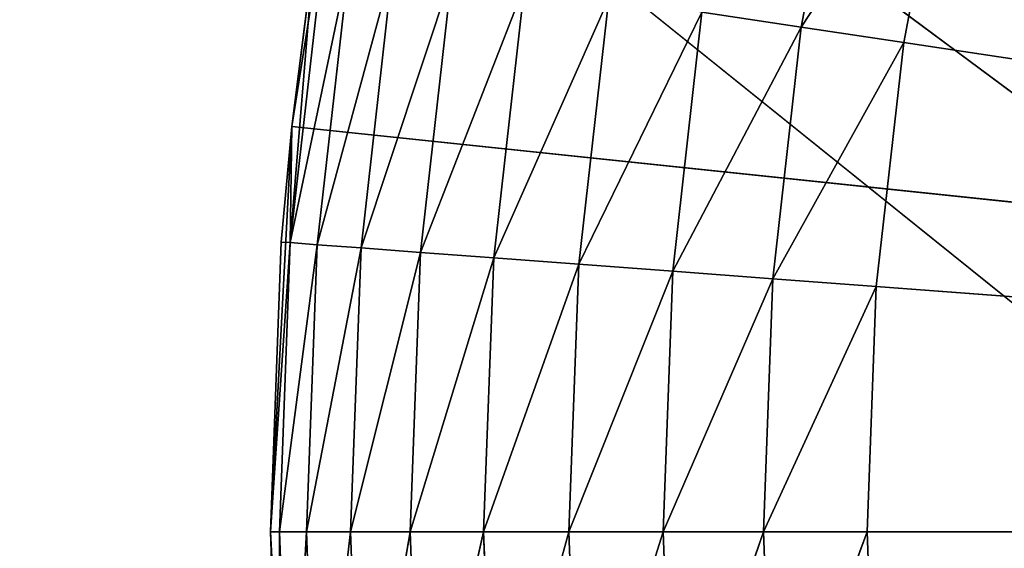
# Model space of a CAD drawing. Header units: centimetres. Extents: x 0.01 to 2.21, y 0.02 to 5.03.
# Tile 36 of 129: x 0.42 to 0.58, y 4.02 to 4.11. Entities that reach past the tile are written whole.
import ezdxf

# ---------------------------------------------------------------- set-up
doc = ezdxf.new("R2010")
doc.units = ezdxf.units.CM
doc.header["$LTSCALE"] = 2.54
doc.layers.get('0').update_dxf_attribs({"true_color": 0xff5454})

# ---------------------------------------------------------------- blocks, each defined once
blk = doc.blocks.new('Haczyk na r_czniki NUV przykr_cany.STL')
at = {"color": 0}
for p, q in [((0.76632, 3.96422, 0.0015), (0.011, 4.525, 0.0015)), ((0.76632, 3.96422, 0.0015), (0.011, 4.525, 0.0015)), ((0.78211, 3.90529, 0.1515), (0.011, 4.525, 0.1515)), ((0.78211, 3.90529, 0.1515), (0.011, 4.525, 0.1515)), ((0.76632, 3.96422, 0.1515), (0.011, 4.525, 0.1515)), ((0.76632, 3.96422, 0.1515), (0.011, 4.525, 0.1515)), ((0.4752, 4.16014, 0.1515), (0.46456, 4.09294, 0.1515)), ((0.4752, 4.16014, 0.1515), (0.46456, 4.09294, 0.1515)), ((0.54997, 4.10956, 0.64998), (0.55786, 4.15125, 0.64998)), ((0.54997, 4.10956, 0.64998), (0.55786, 4.15125, 0.64998)), ((0.54997, 4.10956, 0.64998), (0.57479, 4.14739, 0.6515)), ((0.54997, 4.10956, 0.64998), (0.57479, 4.14739, 0.6515)), ((0.57479, 4.14739, 0.6515), (0.56714, 4.10697, 0.6515)), ((0.57479, 4.14739, 0.6515), (0.56714, 4.10697, 0.6515)), ((0.46826, 4.12188, 0.5515), (0.46433, 4.07346, 0.56886)), ((0.46826, 4.12188, 0.5515), (0.46433, 4.07346, 0.56886)), ((0.46976, 4.12165, 0.56886), (0.46433, 4.07346, 0.56886)), ((0.46976, 4.12165, 0.56886), (0.46433, 4.07346, 0.56886)), ((0.47422, 4.12098, 0.5857), (0.46433, 4.07346, 0.56886)), ((0.47422, 4.12098, 0.5857), (0.46433, 4.07346, 0.56886)), ((0.46456, 4.09294, 0.1515), (0.46826, 4.12188, 0.5515)), ((0.46456, 4.09294, 0.5515), (0.46826, 4.12188, 0.5515)), ((0.46456, 4.09294, 0.1515), (0.46826, 4.12188, 0.5515)), ((0.46456, 4.09294, 0.5515), (0.46826, 4.12188, 0.5515)), ((0.47422, 4.12098, 0.5857), (0.46883, 4.07312, 0.5857)), ((0.47422, 4.12098, 0.5857), (0.46883, 4.07312, 0.5857)), ((0.48151, 4.11988, 0.6015), (0.46883, 4.07312, 0.5857)), ((0.48151, 4.11988, 0.6015), (0.46883, 4.07312, 0.5857)), ((0.48151, 4.11988, 0.6015), (0.47618, 4.07257, 0.6015)), ((0.48151, 4.11988, 0.6015), (0.47618, 4.07257, 0.6015)), ((0.49139, 4.11839, 0.61578), (0.47618, 4.07257, 0.6015)), ((0.49139, 4.11839, 0.61578), (0.47618, 4.07257, 0.6015)), ((0.49139, 4.11839, 0.61578), (0.48615, 4.07183, 0.61578)), ((0.49139, 4.11839, 0.61578), (0.48615, 4.07183, 0.61578)), ((0.50358, 4.11655, 0.6281), (0.48615, 4.07183, 0.61578)), ((0.50358, 4.11655, 0.6281), (0.48615, 4.07183, 0.61578)), ((0.50358, 4.11655, 0.6281), (0.49844, 4.0709, 0.6281)), ((0.50358, 4.11655, 0.6281), (0.49844, 4.0709, 0.6281)), ((0.5177, 4.11443, 0.6381), (0.49844, 4.0709, 0.6281)), ((0.5177, 4.11443, 0.6381), (0.49844, 4.0709, 0.6281)), ((0.5177, 4.11443, 0.6381), (0.51268, 4.06984, 0.6381)), ((0.5177, 4.11443, 0.6381), (0.51268, 4.06984, 0.6381)), ((0.53332, 4.11207, 0.64547), (0.51268, 4.06984, 0.6381)), ((0.53332, 4.11207, 0.64547), (0.51268, 4.06984, 0.6381)), ((0.53332, 4.11207, 0.64547), (0.52843, 4.06866, 0.64547)), ((0.53332, 4.11207, 0.64547), (0.52843, 4.06866, 0.64547)), ((0.54997, 4.10956, 0.64998), (0.53332, 4.11207, 0.64547)), ((0.54997, 4.10956, 0.64998), (0.53332, 4.11207, 0.64547)), ((0.54997, 4.10956, 0.64998), (0.52843, 4.06866, 0.64547)), ((0.54997, 4.10956, 0.64998), (0.52843, 4.06866, 0.64547)), ((0.54997, 4.10956, 0.64998), (0.54522, 4.0674, 0.64998)), ((0.54997, 4.10956, 0.64998), (0.54522, 4.0674, 0.64998)), ((0.56714, 4.10697, 0.6515), (0.54997, 4.10956, 0.64998)), ((0.56714, 4.10697, 0.6515), (0.54997, 4.10956, 0.64998)), ((0.56714, 4.10697, 0.6515), (0.54522, 4.0674, 0.64998)), ((0.56714, 4.10697, 0.6515), (0.54522, 4.0674, 0.64998)), ((0.56714, 4.10697, 0.6515), (0.56254, 4.0661, 0.6515)), ((0.56714, 4.10697, 0.6515), (0.56254, 4.0661, 0.6515)), ((1.111, 4.025, 0.6515), (0.56714, 4.10697, 0.6515)), ((1.111, 4.025, 0.6515), (0.56714, 4.10697, 0.6515)), ((0.46456, 4.09294, 0.1515), (0.461, 4.025, 0.1515)), ((0.46456, 4.09294, 0.1515), (0.461, 4.025, 0.1515)), ((0.46282, 4.07357, 0.5515), (0.46456, 4.09294, 0.1515)), ((0.46282, 4.07357, 0.5515), (0.46456, 4.09294, 0.1515)), ((0.46282, 4.07357, 0.5515), (0.46456, 4.09294, 0.5515)), ((0.46282, 4.07357, 0.5515), (0.46456, 4.09294, 0.5515)), ((0.46456, 4.09294, 0.5515), (0.46433, 4.07346, 0.56886)), ((0.46456, 4.09294, 0.5515), (0.46433, 4.07346, 0.56886)), ((0.46456, 4.09294, 0.5515), (0.46456, 4.09294, 0.1515)), ((0.46456, 4.09294, 0.5515), (0.46456, 4.09294, 0.1515)), ((1.111, 4.025, 0.1515), (0.46456, 4.09294, 0.1515)), ((1.111, 4.025, 0.1515), (0.46456, 4.09294, 0.1515)), ((0.461, 4.025, 0.5515), (0.46282, 4.07357, 0.5515)), ((0.46282, 4.07357, 0.5515), (0.461, 4.025, 0.1515)), ((0.46282, 4.07357, 0.5515), (0.461, 4.025, 0.1515)), ((0.461, 4.025, 0.5515), (0.46282, 4.07357, 0.5515)), ((0.46433, 4.07346, 0.56886), (0.461, 4.025, 0.5515)), ((0.46433, 4.07346, 0.56886), (0.461, 4.025, 0.5515)), ((0.46433, 4.07346, 0.56886), (0.46252, 4.025, 0.56886)), ((0.46433, 4.07346, 0.56886), (0.46252, 4.025, 0.56886)), ((0.46883, 4.07312, 0.5857), (0.46252, 4.025, 0.56886)), ((0.46883, 4.07312, 0.5857), (0.46252, 4.025, 0.56886)), ((0.46433, 4.07346, 0.56886), (0.46282, 4.07357, 0.5515)), ((0.46433, 4.07346, 0.56886), (0.46282, 4.07357, 0.5515)), ((0.46433, 4.07346, 0.56886), (0.46883, 4.07312, 0.5857)), ((0.46433, 4.07346, 0.56886), (0.46883, 4.07312, 0.5857)), ((0.46883, 4.07312, 0.5857), (0.46703, 4.025, 0.5857)), ((0.46883, 4.07312, 0.5857), (0.46703, 4.025, 0.5857)), ((0.46883, 4.07312, 0.5857), (0.47618, 4.07257, 0.6015)), ((0.46883, 4.07312, 0.5857), (0.47618, 4.07257, 0.6015)), ((0.47618, 4.07257, 0.6015), (0.46703, 4.025, 0.5857)), ((0.47618, 4.07257, 0.6015), (0.46703, 4.025, 0.5857)), ((0.47618, 4.07257, 0.6015), (0.4744, 4.025, 0.6015)), ((0.47618, 4.07257, 0.6015), (0.4744, 4.025, 0.6015)), ((0.48615, 4.07183, 0.61578), (0.4744, 4.025, 0.6015)), ((0.48615, 4.07183, 0.61578), (0.4744, 4.025, 0.6015)), ((0.47618, 4.07257, 0.6015), (0.48615, 4.07183, 0.61578)), ((0.47618, 4.07257, 0.6015), (0.48615, 4.07183, 0.61578)), ((0.48615, 4.07183, 0.61578), (0.4844, 4.025, 0.61578)), ((0.48615, 4.07183, 0.61578), (0.4844, 4.025, 0.61578)), ((0.48615, 4.07183, 0.61578), (0.49844, 4.0709, 0.6281)), ((0.48615, 4.07183, 0.61578), (0.49844, 4.0709, 0.6281)), ((0.49844, 4.0709, 0.6281), (0.4844, 4.025, 0.61578)), ((0.49844, 4.0709, 0.6281), (0.4844, 4.025, 0.61578)), ((0.49844, 4.0709, 0.6281), (0.49672, 4.025, 0.6281)), ((0.49844, 4.0709, 0.6281), (0.49672, 4.025, 0.6281)), ((0.51268, 4.06984, 0.6381), (0.49672, 4.025, 0.6281)), ((0.51268, 4.06984, 0.6381), (0.49672, 4.025, 0.6281)), ((0.49844, 4.0709, 0.6281), (0.51268, 4.06984, 0.6381)), ((0.49844, 4.0709, 0.6281), (0.51268, 4.06984, 0.6381)), ((0.51268, 4.06984, 0.6381), (0.511, 4.025, 0.6381)), ((0.51268, 4.06984, 0.6381), (0.511, 4.025, 0.6381)), ((0.51268, 4.06984, 0.6381), (0.52843, 4.06866, 0.64547)), ((0.51268, 4.06984, 0.6381), (0.52843, 4.06866, 0.64547)), ((0.52843, 4.06866, 0.64547), (0.511, 4.025, 0.6381)), ((0.52843, 4.06866, 0.64547), (0.511, 4.025, 0.6381)), ((0.52843, 4.06866, 0.64547), (0.5268, 4.025, 0.64547)), ((0.52843, 4.06866, 0.64547), (0.5268, 4.025, 0.64547)), ((0.52843, 4.06866, 0.64547), (0.54522, 4.0674, 0.64998)), ((0.52843, 4.06866, 0.64547), (0.54522, 4.0674, 0.64998)), ((0.54522, 4.0674, 0.64998), (0.5268, 4.025, 0.64547)), ((0.54522, 4.0674, 0.64998), (0.5268, 4.025, 0.64547)), ((0.54522, 4.0674, 0.64998), (0.54364, 4.025, 0.64998)), ((0.54522, 4.0674, 0.64998), (0.54364, 4.025, 0.64998)), ((0.54522, 4.0674, 0.64998), (0.56254, 4.0661, 0.6515)), ((0.54522, 4.0674, 0.64998), (0.56254, 4.0661, 0.6515)), ((0.56254, 4.0661, 0.6515), (0.54364, 4.025, 0.64998)), ((0.56254, 4.0661, 0.6515), (0.54364, 4.025, 0.64998)), ((0.56254, 4.0661, 0.6515), (0.561, 4.025, 0.6515)), ((0.56254, 4.0661, 0.6515), (0.561, 4.025, 0.6515)), ((0.56254, 4.0661, 0.6515), (1.111, 4.025, 0.6515)), ((0.56254, 4.0661, 0.6515), (1.111, 4.025, 0.6515)), ((0.461, 4.025, 0.1515), (0.46456, 3.95706, 0.1515)), ((0.46282, 3.97643, 0.5515), (0.461, 4.025, 0.1515)), ((0.46282, 3.97643, 0.5515), (0.461, 4.025, 0.5515)), ((0.461, 4.025, 0.5515), (0.461, 4.025, 0.1515)), ((0.46282, 3.97643, 0.5515), (0.461, 4.025, 0.1515)), ((0.461, 4.025, 0.5515), (0.461, 4.025, 0.1515)), ((0.461, 4.025, 0.1515), (0.46456, 3.95706, 0.1515)), ((0.461, 4.025, 0.1515), (1.111, 4.025, 0.1515)), ((0.461, 4.025, 0.1515), (1.111, 4.025, 0.1515)), ((0.46252, 4.025, 0.56886), (0.461, 4.025, 0.5515)), ((0.46282, 3.97643, 0.5515), (0.461, 4.025, 0.5515)), ((0.46252, 4.025, 0.56886), (0.461, 4.025, 0.5515)), ((0.46703, 4.025, 0.5857), (0.46252, 4.025, 0.56886)), ((0.46252, 4.025, 0.56886), (0.46433, 3.97654, 0.56886)), ((0.46252, 4.025, 0.56886), (0.46433, 3.97654, 0.56886)), ((0.46252, 4.025, 0.56886), (0.46282, 3.97643, 0.5515)), ((0.46252, 4.025, 0.56886), (0.46282, 3.97643, 0.5515)), ((0.46703, 4.025, 0.5857), (0.46252, 4.025, 0.56886)), ((0.46703, 4.025, 0.5857), (0.46433, 3.97654, 0.56886)), ((0.46703, 4.025, 0.5857), (0.46433, 3.97654, 0.56886)), ((0.4744, 4.025, 0.6015), (0.46703, 4.025, 0.5857)), ((0.46703, 4.025, 0.5857), (0.46883, 3.97688, 0.5857)), ((0.46703, 4.025, 0.5857), (0.46883, 3.97688, 0.5857)), ((0.4744, 4.025, 0.6015), (0.46703, 4.025, 0.5857)), ((0.4744, 4.025, 0.6015), (0.46883, 3.97688, 0.5857)), ((0.4744, 4.025, 0.6015), (0.46883, 3.97688, 0.5857)), ((0.4844, 4.025, 0.61578), (0.4744, 4.025, 0.6015)), ((0.4744, 4.025, 0.6015), (0.47618, 3.97743, 0.6015)), ((0.4744, 4.025, 0.6015), (0.47618, 3.97743, 0.6015)), ((0.4844, 4.025, 0.61578), (0.4744, 4.025, 0.6015)), ((0.4844, 4.025, 0.61578), (0.47618, 3.97743, 0.6015)), ((0.4844, 4.025, 0.61578), (0.47618, 3.97743, 0.6015)), ((0.49672, 4.025, 0.6281), (0.4844, 4.025, 0.61578)), ((0.4844, 4.025, 0.61578), (0.48615, 3.97817, 0.61578)), ((0.4844, 4.025, 0.61578), (0.48615, 3.97817, 0.61578)), ((0.49672, 4.025, 0.6281), (0.4844, 4.025, 0.61578)), ((0.49672, 4.025, 0.6281), (0.48615, 3.97817, 0.61578)), ((0.49672, 4.025, 0.6281), (0.48615, 3.97817, 0.61578)), ((0.511, 4.025, 0.6381), (0.49672, 4.025, 0.6281)), ((0.49672, 4.025, 0.6281), (0.49844, 3.97909, 0.6281)), ((0.49672, 4.025, 0.6281), (0.49844, 3.97909, 0.6281)), ((0.511, 4.025, 0.6381), (0.49672, 4.025, 0.6281)), ((0.511, 4.025, 0.6381), (0.49844, 3.97909, 0.6281)), ((0.511, 4.025, 0.6381), (0.49844, 3.97909, 0.6281)), ((0.5268, 4.025, 0.64547), (0.511, 4.025, 0.6381)), ((0.511, 4.025, 0.6381), (0.51268, 3.98016, 0.6381)), ((0.511, 4.025, 0.6381), (0.51268, 3.98016, 0.6381)), ((0.5268, 4.025, 0.64547), (0.511, 4.025, 0.6381)), ((0.5268, 4.025, 0.64547), (0.51268, 3.98016, 0.6381)), ((0.5268, 4.025, 0.64547), (0.51268, 3.98016, 0.6381)), ((0.54364, 4.025, 0.64998), (0.5268, 4.025, 0.64547)), ((0.5268, 4.025, 0.64547), (0.52843, 3.98134, 0.64547)), ((0.5268, 4.025, 0.64547), (0.52843, 3.98134, 0.64547)), ((0.54364, 4.025, 0.64998), (0.5268, 4.025, 0.64547)), ((0.54364, 4.025, 0.64998), (0.52843, 3.98134, 0.64547)), ((0.54364, 4.025, 0.64998), (0.52843, 3.98134, 0.64547)), ((0.561, 4.025, 0.6515), (0.54364, 4.025, 0.64998)), ((0.54364, 4.025, 0.64998), (0.54522, 3.9826, 0.64998)), ((0.54364, 4.025, 0.64998), (0.54522, 3.9826, 0.64998)), ((0.561, 4.025, 0.6515), (0.54364, 4.025, 0.64998)), ((0.561, 4.025, 0.6515), (0.54522, 3.9826, 0.64998)), ((0.561, 4.025, 0.6515), (0.54522, 3.9826, 0.64998)), ((0.561, 4.025, 0.6515), (1.111, 4.025, 0.6515)), ((0.561, 4.025, 0.6515), (1.111, 4.025, 0.6515)), ((0.561, 4.025, 0.6515), (0.56254, 3.9839, 0.6515)), ((0.561, 4.025, 0.6515), (0.56254, 3.9839, 0.6515))]:
    blk.add_line(p, q, dxfattribs=at)
mesh = blk.add_polyface(dxfattribs=at)
corners = [(0.78211, 4.14471, 0.0015), (0.76632, 4.08578, 0.0015), (0.011, 4.525, 0.0015)]
mesh.append_faces([[corners[k] for k in face] for face in [(0, 1, 2)]], dxfattribs={"color": 0})
mesh = blk.add_polyface(dxfattribs=at)
corners = [(0.76632, 4.08578, 0.0015), (0.761, 4.025, 0.0015), (0.011, 4.525, 0.0015)]
mesh.append_faces([[corners[k] for k in face] for face in [(0, 1, 2)]], dxfattribs={"color": 0})
mesh = blk.add_polyface(dxfattribs=at)
corners = [(0.76632, 3.96422, 0.0015), (0.011, 4.525, 0.0015), (0.761, 4.025, 0.0015)]
mesh.append_faces([[corners[k] for k in face] for face in [(0, 1, 2)]], dxfattribs={"color": 0})
mesh = blk.add_polyface(dxfattribs=at)
corners = [(0.76632, 3.96422, 0.0015), (0.011, 0.325, 0.0015), (0.011, 4.525, 0.0015)]
mesh.append_faces([[corners[k] for k in face] for face in [(0, 1, 2)]], dxfattribs={"color": 0})
mesh = blk.add_polyface(dxfattribs=at)
corners = [(0.78211, 3.90529, 0.1515), (0.011, 4.525, 0.1515), (0.011, 0.325, 0.1515)]
mesh.append_faces([[corners[k] for k in face] for face in [(0, 1, 2)]], dxfattribs={"color": 0})
mesh = blk.add_polyface(dxfattribs=at)
corners = [(0.78211, 3.90529, 0.1515), (0.76632, 3.96422, 0.1515), (0.011, 4.525, 0.1515)]
mesh.append_faces([[corners[k] for k in face] for face in [(0, 1, 2)]], dxfattribs={"color": 0})
mesh = blk.add_polyface(dxfattribs=at)
corners = [(0.76632, 3.96422, 0.1515), (0.761, 4.025, 0.1515), (0.011, 4.525, 0.1515)]
mesh.append_faces([[corners[k] for k in face] for face in [(0, 1, 2)]], dxfattribs={"color": 0})
mesh = blk.add_polyface(dxfattribs=at)
corners = [(0.76632, 4.08578, 0.1515), (0.011, 4.525, 0.1515), (0.761, 4.025, 0.1515)]
mesh.append_faces([[corners[k] for k in face] for face in [(0, 1, 2)]], dxfattribs={"color": 0})
mesh = blk.add_polyface(dxfattribs=at)
corners = [(0.78211, 4.14471, 0.1515), (0.011, 4.525, 0.1515), (0.76632, 4.08578, 0.1515)]
mesh.append_faces([[corners[k] for k in face] for face in [(0, 1, 2)]], dxfattribs={"color": 0})
mesh = blk.add_polyface(dxfattribs=at)
corners = [(1.111, 4.025, 0.1515), (0.54808, 4.35, 0.1515), (0.58514, 4.40706, 0.1515)]
mesh.append_faces([[corners[k] for k in face] for face in [(0, 1, 2)]], dxfattribs={"color": 0})
mesh = blk.add_polyface(dxfattribs=at)
corners = [(1.111, 4.025, 0.1515), (0.5172, 4.28938, 0.1515), (0.54808, 4.35, 0.1515)]
mesh.append_faces([[corners[k] for k in face] for face in [(0, 1, 2)]], dxfattribs={"color": 0})
mesh = blk.add_polyface(dxfattribs=at)
corners = [(1.111, 4.025, 0.1515), (0.49281, 4.22586, 0.1515), (0.5172, 4.28938, 0.1515)]
mesh.append_faces([[corners[k] for k in face] for face in [(0, 1, 2)]], dxfattribs={"color": 0})
mesh = blk.add_polyface(dxfattribs=at)
corners = [(1.111, 4.025, 0.1515), (0.4752, 4.16014, 0.1515), (0.49281, 4.22586, 0.1515)]
mesh.append_faces([[corners[k] for k in face] for face in [(0, 1, 2)]], dxfattribs={"color": 0})
mesh = blk.add_polyface(dxfattribs=at)
corners = [(1.111, 4.025, 0.6515), (0.58544, 4.18712, 0.6515), (0.57479, 4.14739, 0.6515)]
mesh.append_faces([[corners[k] for k in face] for face in [(0, 1, 2)]], dxfattribs={"color": 0})
mesh = blk.add_polyface(dxfattribs=at)
corners = [(0.4752, 4.16014, 0.1515), (0.46456, 4.09294, 0.1515), (0.46826, 4.12188, 0.5515)]
mesh.append_faces([[corners[k] for k in face] for face in [(0, 1, 2)]], dxfattribs={"color": 0})
mesh = blk.add_polyface(dxfattribs=at)
corners = [(1.111, 4.025, 0.1515), (0.46456, 4.09294, 0.1515), (0.4752, 4.16014, 0.1515)]
mesh.append_faces([[corners[k] for k in face] for face in [(0, 1, 2)]], dxfattribs={"color": 0})
mesh = blk.add_polyface(dxfattribs=at)
corners = [(0.55786, 4.15125, 0.64998), (0.53332, 4.11207, 0.64547), (0.54997, 4.10956, 0.64998)]
mesh.append_faces([[corners[k] for k in face] for face in [(0, 1, 2)]], dxfattribs={"color": 0})
mesh = blk.add_polyface(dxfattribs=at)
corners = [(0.57479, 4.14739, 0.6515), (0.55786, 4.15125, 0.64998), (0.54997, 4.10956, 0.64998)]
mesh.append_faces([[corners[k] for k in face] for face in [(0, 1, 2)]], dxfattribs={"color": 0})
mesh = blk.add_polyface(dxfattribs=at)
corners = [(0.57479, 4.14739, 0.6515), (0.54997, 4.10956, 0.64998), (0.56714, 4.10697, 0.6515)]
mesh.append_faces([[corners[k] for k in face] for face in [(0, 1, 2)]], dxfattribs={"color": 0})
mesh = blk.add_polyface(dxfattribs=at)
corners = [(1.111, 4.025, 0.6515), (0.57479, 4.14739, 0.6515), (0.56714, 4.10697, 0.6515)]
mesh.append_faces([[corners[k] for k in face] for face in [(0, 1, 2)]], dxfattribs={"color": 0})
mesh = blk.add_polyface(dxfattribs=at)
corners = [(0.46826, 4.12188, 0.5515), (0.46433, 4.07346, 0.56886), (0.46976, 4.12165, 0.56886)]
mesh.append_faces([[corners[k] for k in face] for face in [(0, 1, 2)]], dxfattribs={"color": 0})
mesh = blk.add_polyface(dxfattribs=at)
corners = [(0.46826, 4.12188, 0.5515), (0.46456, 4.09294, 0.5515), (0.46433, 4.07346, 0.56886)]
mesh.append_faces([[corners[k] for k in face] for face in [(0, 1, 2)]], dxfattribs={"color": 0})
mesh = blk.add_polyface(dxfattribs=at)
corners = [(0.46976, 4.12165, 0.56886), (0.46433, 4.07346, 0.56886), (0.47422, 4.12098, 0.5857)]
mesh.append_faces([[corners[k] for k in face] for face in [(0, 1, 2)]], dxfattribs={"color": 0})
mesh = blk.add_polyface(dxfattribs=at)
corners = [(0.47422, 4.12098, 0.5857), (0.46433, 4.07346, 0.56886), (0.46883, 4.07312, 0.5857)]
mesh.append_faces([[corners[k] for k in face] for face in [(0, 1, 2)]], dxfattribs={"color": 0})
mesh = blk.add_polyface(dxfattribs=at)
corners = [(0.46826, 4.12188, 0.5515), (0.46456, 4.09294, 0.1515), (0.46456, 4.09294, 0.5515)]
mesh.append_faces([[corners[k] for k in face] for face in [(0, 1, 2)]], dxfattribs={"color": 0})
mesh = blk.add_polyface(dxfattribs=at)
corners = [(0.47422, 4.12098, 0.5857), (0.46883, 4.07312, 0.5857), (0.48151, 4.11988, 0.6015)]
mesh.append_faces([[corners[k] for k in face] for face in [(0, 1, 2)]], dxfattribs={"color": 0})
mesh = blk.add_polyface(dxfattribs=at)
corners = [(0.48151, 4.11988, 0.6015), (0.46883, 4.07312, 0.5857), (0.47618, 4.07257, 0.6015)]
mesh.append_faces([[corners[k] for k in face] for face in [(0, 1, 2)]], dxfattribs={"color": 0})
mesh = blk.add_polyface(dxfattribs=at)
corners = [(0.48151, 4.11988, 0.6015), (0.47618, 4.07257, 0.6015), (0.49139, 4.11839, 0.61578)]
mesh.append_faces([[corners[k] for k in face] for face in [(0, 1, 2)]], dxfattribs={"color": 0})
mesh = blk.add_polyface(dxfattribs=at)
corners = [(0.49139, 4.11839, 0.61578), (0.47618, 4.07257, 0.6015), (0.48615, 4.07183, 0.61578)]
mesh.append_faces([[corners[k] for k in face] for face in [(0, 1, 2)]], dxfattribs={"color": 0})
mesh = blk.add_polyface(dxfattribs=at)
corners = [(0.50358, 4.11655, 0.6281), (0.49139, 4.11839, 0.61578), (0.48615, 4.07183, 0.61578)]
mesh.append_faces([[corners[k] for k in face] for face in [(0, 1, 2)]], dxfattribs={"color": 0})
mesh = blk.add_polyface(dxfattribs=at)
corners = [(0.50358, 4.11655, 0.6281), (0.48615, 4.07183, 0.61578), (0.49844, 4.0709, 0.6281)]
mesh.append_faces([[corners[k] for k in face] for face in [(0, 1, 2)]], dxfattribs={"color": 0})
mesh = blk.add_polyface(dxfattribs=at)
corners = [(0.5177, 4.11443, 0.6381), (0.50358, 4.11655, 0.6281), (0.49844, 4.0709, 0.6281)]
mesh.append_faces([[corners[k] for k in face] for face in [(0, 1, 2)]], dxfattribs={"color": 0})
mesh = blk.add_polyface(dxfattribs=at)
corners = [(0.5177, 4.11443, 0.6381), (0.49844, 4.0709, 0.6281), (0.51268, 4.06984, 0.6381)]
mesh.append_faces([[corners[k] for k in face] for face in [(0, 1, 2)]], dxfattribs={"color": 0})
mesh = blk.add_polyface(dxfattribs=at)
corners = [(0.53332, 4.11207, 0.64547), (0.5177, 4.11443, 0.6381), (0.51268, 4.06984, 0.6381)]
mesh.append_faces([[corners[k] for k in face] for face in [(0, 1, 2)]], dxfattribs={"color": 0})
mesh = blk.add_polyface(dxfattribs=at)
corners = [(0.53332, 4.11207, 0.64547), (0.51268, 4.06984, 0.6381), (0.52843, 4.06866, 0.64547)]
mesh.append_faces([[corners[k] for k in face] for face in [(0, 1, 2)]], dxfattribs={"color": 0})
mesh = blk.add_polyface(dxfattribs=at)
corners = [(0.54997, 4.10956, 0.64998), (0.53332, 4.11207, 0.64547), (0.52843, 4.06866, 0.64547)]
mesh.append_faces([[corners[k] for k in face] for face in [(0, 1, 2)]], dxfattribs={"color": 0})
mesh = blk.add_polyface(dxfattribs=at)
corners = [(0.54997, 4.10956, 0.64998), (0.52843, 4.06866, 0.64547), (0.54522, 4.0674, 0.64998)]
mesh.append_faces([[corners[k] for k in face] for face in [(0, 1, 2)]], dxfattribs={"color": 0})
mesh = blk.add_polyface(dxfattribs=at)
corners = [(0.56714, 4.10697, 0.6515), (0.54997, 4.10956, 0.64998), (0.54522, 4.0674, 0.64998)]
mesh.append_faces([[corners[k] for k in face] for face in [(0, 1, 2)]], dxfattribs={"color": 0})
mesh = blk.add_polyface(dxfattribs=at)
corners = [(0.56714, 4.10697, 0.6515), (0.54522, 4.0674, 0.64998), (0.56254, 4.0661, 0.6515)]
mesh.append_faces([[corners[k] for k in face] for face in [(0, 1, 2)]], dxfattribs={"color": 0})
mesh = blk.add_polyface(dxfattribs=at)
corners = [(1.111, 4.025, 0.6515), (0.56714, 4.10697, 0.6515), (0.56254, 4.0661, 0.6515)]
mesh.append_faces([[corners[k] for k in face] for face in [(0, 1, 2)]], dxfattribs={"color": 0})
mesh = blk.add_polyface(dxfattribs=at)
corners = [(0.46456, 4.09294, 0.1515), (0.461, 4.025, 0.1515), (0.46282, 4.07357, 0.5515)]
mesh.append_faces([[corners[k] for k in face] for face in [(0, 1, 2)]], dxfattribs={"color": 0})
mesh = blk.add_polyface(dxfattribs=at)
corners = [(1.111, 4.025, 0.1515), (0.461, 4.025, 0.1515), (0.46456, 4.09294, 0.1515)]
mesh.append_faces([[corners[k] for k in face] for face in [(0, 1, 2)]], dxfattribs={"color": 0})
mesh = blk.add_polyface(dxfattribs=at)
corners = [(0.46456, 4.09294, 0.1515), (0.46282, 4.07357, 0.5515), (0.46456, 4.09294, 0.5515)]
mesh.append_faces([[corners[k] for k in face] for face in [(0, 1, 2)]], dxfattribs={"color": 0})
mesh = blk.add_polyface(dxfattribs=at)
corners = [(0.46456, 4.09294, 0.5515), (0.46282, 4.07357, 0.5515), (0.46433, 4.07346, 0.56886)]
mesh.append_faces([[corners[k] for k in face] for face in [(0, 1, 2)]], dxfattribs={"color": 0})
mesh = blk.add_polyface(dxfattribs=at)
corners = [(0.46282, 4.07357, 0.5515), (0.461, 4.025, 0.1515), (0.461, 4.025, 0.5515)]
mesh.append_faces([[corners[k] for k in face] for face in [(0, 1, 2)]], dxfattribs={"color": 0})
mesh = blk.add_polyface(dxfattribs=at)
corners = [(0.46282, 4.07357, 0.5515), (0.461, 4.025, 0.5515), (0.46433, 4.07346, 0.56886)]
mesh.append_faces([[corners[k] for k in face] for face in [(0, 1, 2)]], dxfattribs={"color": 0})
mesh = blk.add_polyface(dxfattribs=at)
corners = [(0.46433, 4.07346, 0.56886), (0.461, 4.025, 0.5515), (0.46252, 4.025, 0.56886)]
mesh.append_faces([[corners[k] for k in face] for face in [(0, 1, 2)]], dxfattribs={"color": 0})
mesh = blk.add_polyface(dxfattribs=at)
corners = [(0.46433, 4.07346, 0.56886), (0.46252, 4.025, 0.56886), (0.46883, 4.07312, 0.5857)]
mesh.append_faces([[corners[k] for k in face] for face in [(0, 1, 2)]], dxfattribs={"color": 0})
mesh = blk.add_polyface(dxfattribs=at)
corners = [(0.46883, 4.07312, 0.5857), (0.46252, 4.025, 0.56886), (0.46703, 4.025, 0.5857)]
mesh.append_faces([[corners[k] for k in face] for face in [(0, 1, 2)]], dxfattribs={"color": 0})
mesh = blk.add_polyface(dxfattribs=at)
corners = [(0.46883, 4.07312, 0.5857), (0.46703, 4.025, 0.5857), (0.47618, 4.07257, 0.6015)]
mesh.append_faces([[corners[k] for k in face] for face in [(0, 1, 2)]], dxfattribs={"color": 0})
mesh = blk.add_polyface(dxfattribs=at)
corners = [(0.47618, 4.07257, 0.6015), (0.46703, 4.025, 0.5857), (0.4744, 4.025, 0.6015)]
mesh.append_faces([[corners[k] for k in face] for face in [(0, 1, 2)]], dxfattribs={"color": 0})
mesh = blk.add_polyface(dxfattribs=at)
corners = [(0.47618, 4.07257, 0.6015), (0.4744, 4.025, 0.6015), (0.48615, 4.07183, 0.61578)]
mesh.append_faces([[corners[k] for k in face] for face in [(0, 1, 2)]], dxfattribs={"color": 0})
mesh = blk.add_polyface(dxfattribs=at)
corners = [(0.48615, 4.07183, 0.61578), (0.4744, 4.025, 0.6015), (0.4844, 4.025, 0.61578)]
mesh.append_faces([[corners[k] for k in face] for face in [(0, 1, 2)]], dxfattribs={"color": 0})
mesh = blk.add_polyface(dxfattribs=at)
corners = [(0.48615, 4.07183, 0.61578), (0.4844, 4.025, 0.61578), (0.49844, 4.0709, 0.6281)]
mesh.append_faces([[corners[k] for k in face] for face in [(0, 1, 2)]], dxfattribs={"color": 0})
mesh = blk.add_polyface(dxfattribs=at)
corners = [(0.49844, 4.0709, 0.6281), (0.4844, 4.025, 0.61578), (0.49672, 4.025, 0.6281)]
mesh.append_faces([[corners[k] for k in face] for face in [(0, 1, 2)]], dxfattribs={"color": 0})
mesh = blk.add_polyface(dxfattribs=at)
corners = [(0.51268, 4.06984, 0.6381), (0.49844, 4.0709, 0.6281), (0.49672, 4.025, 0.6281)]
mesh.append_faces([[corners[k] for k in face] for face in [(0, 1, 2)]], dxfattribs={"color": 0})
mesh = blk.add_polyface(dxfattribs=at)
corners = [(0.51268, 4.06984, 0.6381), (0.49672, 4.025, 0.6281), (0.511, 4.025, 0.6381)]
mesh.append_faces([[corners[k] for k in face] for face in [(0, 1, 2)]], dxfattribs={"color": 0})
mesh = blk.add_polyface(dxfattribs=at)
corners = [(0.52843, 4.06866, 0.64547), (0.51268, 4.06984, 0.6381), (0.511, 4.025, 0.6381)]
mesh.append_faces([[corners[k] for k in face] for face in [(0, 1, 2)]], dxfattribs={"color": 0})
mesh = blk.add_polyface(dxfattribs=at)
corners = [(0.52843, 4.06866, 0.64547), (0.511, 4.025, 0.6381), (0.5268, 4.025, 0.64547)]
mesh.append_faces([[corners[k] for k in face] for face in [(0, 1, 2)]], dxfattribs={"color": 0})
mesh = blk.add_polyface(dxfattribs=at)
corners = [(0.54522, 4.0674, 0.64998), (0.52843, 4.06866, 0.64547), (0.5268, 4.025, 0.64547)]
mesh.append_faces([[corners[k] for k in face] for face in [(0, 1, 2)]], dxfattribs={"color": 0})
mesh = blk.add_polyface(dxfattribs=at)
corners = [(0.54522, 4.0674, 0.64998), (0.5268, 4.025, 0.64547), (0.54364, 4.025, 0.64998)]
mesh.append_faces([[corners[k] for k in face] for face in [(0, 1, 2)]], dxfattribs={"color": 0})
mesh = blk.add_polyface(dxfattribs=at)
corners = [(0.56254, 4.0661, 0.6515), (0.54522, 4.0674, 0.64998), (0.54364, 4.025, 0.64998)]
mesh.append_faces([[corners[k] for k in face] for face in [(0, 1, 2)]], dxfattribs={"color": 0})
mesh = blk.add_polyface(dxfattribs=at)
corners = [(0.56254, 4.0661, 0.6515), (0.54364, 4.025, 0.64998), (0.561, 4.025, 0.6515)]
mesh.append_faces([[corners[k] for k in face] for face in [(0, 1, 2)]], dxfattribs={"color": 0})
mesh = blk.add_polyface(dxfattribs=at)
corners = [(1.111, 4.025, 0.6515), (0.56254, 4.0661, 0.6515), (0.561, 4.025, 0.6515)]
mesh.append_faces([[corners[k] for k in face] for face in [(0, 1, 2)]], dxfattribs={"color": 0})
mesh = blk.add_polyface(dxfattribs=at)
corners = [(0.461, 4.025, 0.1515), (0.46456, 3.95706, 0.1515), (0.46282, 3.97643, 0.5515)]
mesh.append_faces([[corners[k] for k in face] for face in [(0, 1, 2)]], dxfattribs={"color": 0})
mesh = blk.add_polyface(dxfattribs=at)
corners = [(0.461, 4.025, 0.1515), (0.46282, 3.97643, 0.5515), (0.461, 4.025, 0.5515)]
mesh.append_faces([[corners[k] for k in face] for face in [(0, 1, 2)]], dxfattribs={"color": 0})
mesh = blk.add_polyface(dxfattribs=at)
corners = [(1.111, 4.025, 0.1515), (0.46456, 3.95706, 0.1515), (0.461, 4.025, 0.1515)]
mesh.append_faces([[corners[k] for k in face] for face in [(0, 1, 2)]], dxfattribs={"color": 0})
mesh = blk.add_polyface(dxfattribs=at)
corners = [(0.461, 4.025, 0.5515), (0.46282, 3.97643, 0.5515), (0.46252, 4.025, 0.56886)]
mesh.append_faces([[corners[k] for k in face] for face in [(0, 1, 2)]], dxfattribs={"color": 0})
mesh = blk.add_polyface(dxfattribs=at)
corners = [(0.46252, 4.025, 0.56886), (0.46433, 3.97654, 0.56886), (0.46703, 4.025, 0.5857)]
mesh.append_faces([[corners[k] for k in face] for face in [(0, 1, 2)]], dxfattribs={"color": 0})
mesh = blk.add_polyface(dxfattribs=at)
corners = [(0.46252, 4.025, 0.56886), (0.46282, 3.97643, 0.5515), (0.46433, 3.97654, 0.56886)]
mesh.append_faces([[corners[k] for k in face] for face in [(0, 1, 2)]], dxfattribs={"color": 0})
mesh = blk.add_polyface(dxfattribs=at)
corners = [(0.46703, 4.025, 0.5857), (0.46433, 3.97654, 0.56886), (0.46883, 3.97688, 0.5857)]
mesh.append_faces([[corners[k] for k in face] for face in [(0, 1, 2)]], dxfattribs={"color": 0})
mesh = blk.add_polyface(dxfattribs=at)
corners = [(1.111, 4.025, 0.1515), (0.4752, 3.88986, 0.1515), (0.46456, 3.95706, 0.1515)]
mesh.append_faces([[corners[k] for k in face] for face in [(0, 1, 2)]], dxfattribs={"color": 0})
mesh = blk.add_polyface(dxfattribs=at)
corners = [(0.46703, 4.025, 0.5857), (0.46883, 3.97688, 0.5857), (0.4744, 4.025, 0.6015)]
mesh.append_faces([[corners[k] for k in face] for face in [(0, 1, 2)]], dxfattribs={"color": 0})
mesh = blk.add_polyface(dxfattribs=at)
corners = [(0.4744, 4.025, 0.6015), (0.46883, 3.97688, 0.5857), (0.47618, 3.97743, 0.6015)]
mesh.append_faces([[corners[k] for k in face] for face in [(0, 1, 2)]], dxfattribs={"color": 0})
mesh = blk.add_polyface(dxfattribs=at)
corners = [(0.4744, 4.025, 0.6015), (0.47618, 3.97743, 0.6015), (0.4844, 4.025, 0.61578)]
mesh.append_faces([[corners[k] for k in face] for face in [(0, 1, 2)]], dxfattribs={"color": 0})
mesh = blk.add_polyface(dxfattribs=at)
corners = [(1.111, 4.025, 0.1515), (0.49281, 3.82414, 0.1515), (0.4752, 3.88986, 0.1515)]
mesh.append_faces([[corners[k] for k in face] for face in [(0, 1, 2)]], dxfattribs={"color": 0})
mesh = blk.add_polyface(dxfattribs=at)
corners = [(0.4844, 4.025, 0.61578), (0.47618, 3.97743, 0.6015), (0.48615, 3.97817, 0.61578)]
mesh.append_faces([[corners[k] for k in face] for face in [(0, 1, 2)]], dxfattribs={"color": 0})
mesh = blk.add_polyface(dxfattribs=at)
corners = [(0.4844, 4.025, 0.61578), (0.48615, 3.97817, 0.61578), (0.49672, 4.025, 0.6281)]
mesh.append_faces([[corners[k] for k in face] for face in [(0, 1, 2)]], dxfattribs={"color": 0})
mesh = blk.add_polyface(dxfattribs=at)
corners = [(0.49672, 4.025, 0.6281), (0.48615, 3.97817, 0.61578), (0.49844, 3.97909, 0.6281)]
mesh.append_faces([[corners[k] for k in face] for face in [(0, 1, 2)]], dxfattribs={"color": 0})
mesh = blk.add_polyface(dxfattribs=at)
corners = [(1.111, 4.025, 0.1515), (0.5172, 3.76062, 0.1515), (0.49281, 3.82414, 0.1515)]
mesh.append_faces([[corners[k] for k in face] for face in [(0, 1, 2)]], dxfattribs={"color": 0})
mesh = blk.add_polyface(dxfattribs=at)
corners = [(0.511, 4.025, 0.6381), (0.49672, 4.025, 0.6281), (0.49844, 3.97909, 0.6281)]
mesh.append_faces([[corners[k] for k in face] for face in [(0, 1, 2)]], dxfattribs={"color": 0})
mesh = blk.add_polyface(dxfattribs=at)
corners = [(0.51268, 3.98016, 0.6381), (0.511, 4.025, 0.6381), (0.49844, 3.97909, 0.6281)]
mesh.append_faces([[corners[k] for k in face] for face in [(0, 1, 2)]], dxfattribs={"color": 0})
mesh = blk.add_polyface(dxfattribs=at)
corners = [(0.5268, 4.025, 0.64547), (0.511, 4.025, 0.6381), (0.51268, 3.98016, 0.6381)]
mesh.append_faces([[corners[k] for k in face] for face in [(0, 1, 2)]], dxfattribs={"color": 0})
mesh = blk.add_polyface(dxfattribs=at)
corners = [(0.52843, 3.98134, 0.64547), (0.5268, 4.025, 0.64547), (0.51268, 3.98016, 0.6381)]
mesh.append_faces([[corners[k] for k in face] for face in [(0, 1, 2)]], dxfattribs={"color": 0})
mesh = blk.add_polyface(dxfattribs=at)
corners = [(1.111, 4.025, 0.1515), (0.54808, 3.7, 0.1515), (0.5172, 3.76062, 0.1515)]
mesh.append_faces([[corners[k] for k in face] for face in [(0, 1, 2)]], dxfattribs={"color": 0})
mesh = blk.add_polyface(dxfattribs=at)
corners = [(0.54364, 4.025, 0.64998), (0.5268, 4.025, 0.64547), (0.52843, 3.98134, 0.64547)]
mesh.append_faces([[corners[k] for k in face] for face in [(0, 1, 2)]], dxfattribs={"color": 0})
mesh = blk.add_polyface(dxfattribs=at)
corners = [(0.54522, 3.9826, 0.64998), (0.54364, 4.025, 0.64998), (0.52843, 3.98134, 0.64547)]
mesh.append_faces([[corners[k] for k in face] for face in [(0, 1, 2)]], dxfattribs={"color": 0})
mesh = blk.add_polyface(dxfattribs=at)
corners = [(0.561, 4.025, 0.6515), (0.54364, 4.025, 0.64998), (0.54522, 3.9826, 0.64998)]
mesh.append_faces([[corners[k] for k in face] for face in [(0, 1, 2)]], dxfattribs={"color": 0})
mesh = blk.add_polyface(dxfattribs=at)
corners = [(0.56254, 3.9839, 0.6515), (0.561, 4.025, 0.6515), (0.54522, 3.9826, 0.64998)]
mesh.append_faces([[corners[k] for k in face] for face in [(0, 1, 2)]], dxfattribs={"color": 0})
mesh = blk.add_polyface(dxfattribs=at)
corners = [(1.111, 4.025, 0.1515), (0.58514, 3.64294, 0.1515), (0.54808, 3.7, 0.1515)]
mesh.append_faces([[corners[k] for k in face] for face in [(0, 1, 2)]], dxfattribs={"color": 0})
mesh = blk.add_polyface(dxfattribs=at)
corners = [(1.111, 4.025, 0.6515), (0.561, 4.025, 0.6515), (0.56254, 3.9839, 0.6515)]
mesh.append_faces([[corners[k] for k in face] for face in [(0, 1, 2)]], dxfattribs={"color": 0})
mesh = blk.add_polyface(dxfattribs=at)
corners = [(1.111, 4.025, 0.6515), (0.56254, 3.9839, 0.6515), (0.56714, 3.94303, 0.6515)]
mesh.append_faces([[corners[k] for k in face] for face in [(0, 1, 2)]], dxfattribs={"color": 0})
mesh = blk.add_polyface(dxfattribs=at)
corners = [(1.111, 4.025, 0.6515), (0.56714, 3.94303, 0.6515), (0.57479, 3.90261, 0.6515)]
mesh.append_faces([[corners[k] for k in face] for face in [(0, 1, 2)]], dxfattribs={"color": 0})
mesh = blk.add_polyface(dxfattribs=at)
corners = [(1.111, 4.025, 0.6515), (0.57479, 3.90261, 0.6515), (0.58544, 3.86288, 0.6515)]
mesh.append_faces([[corners[k] for k in face] for face in [(0, 1, 2)]], dxfattribs={"color": 0})

msp = doc.modelspace()

# ---------------------------------------------------------------- block references
at = {"color": 0}
msp.add_blockref('Haczyk na r_czniki NUV przykr_cany.STL', (0, 0), dxfattribs=at)

doc.saveas('drawing.dxf')
